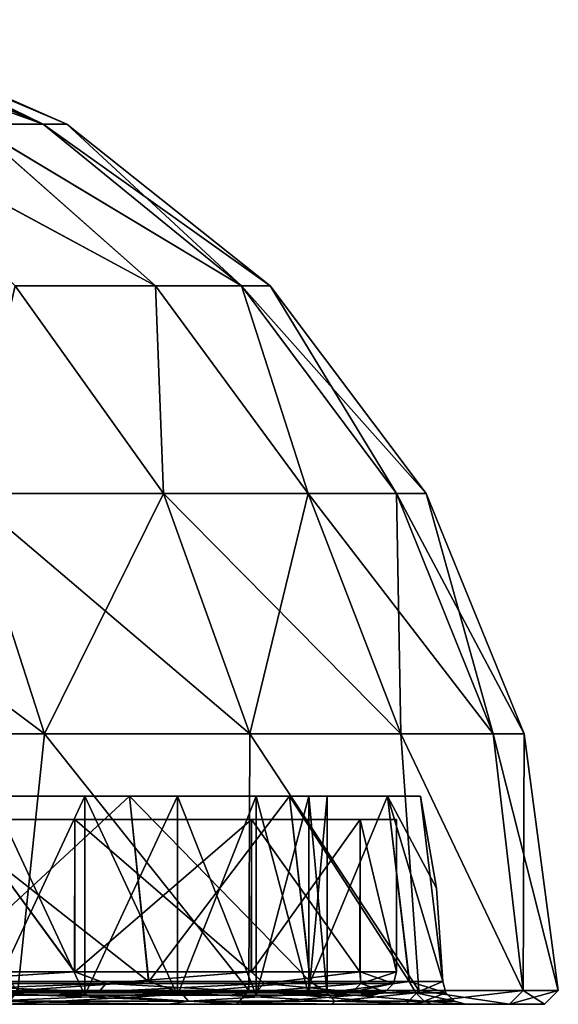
# Model space of a CAD drawing. Header units: millimetres. Extents: x -50 to 50, y -10.5 to 21.3.
# Tile 55 of 55: x 38.3 to 50, y 0 to 21.3. Entities that reach past the tile are written whole.
import ezdxf

# ---------------------------------------------------------------- set-up
doc = ezdxf.new("R2010")
doc.units = ezdxf.units.MM
doc.header["$LTSCALE"] = 65.185185
for name, color, linetype in [('1', 7, 'CONTINUOUS'), ('138', 7, 'CONTINUOUS'), ('139', 7, 'CONTINUOUS'), ('14', 7, 'CONTINUOUS'), ('140', 7, 'CONTINUOUS'), ('141', 7, 'CONTINUOUS'), ('15', 7, 'CONTINUOUS'), ('159', 7, 'CONTINUOUS'), ('16', 7, 'CONTINUOUS'), ('160', 7, 'CONTINUOUS'), ('161', 7, 'CONTINUOUS'), ('162', 7, 'CONTINUOUS'), ('17', 7, 'CONTINUOUS'), ('3', 7, 'CONTINUOUS'), ('4', 7, 'CONTINUOUS'), ('5', 7, 'CONTINUOUS'), ('6', 7, 'CONTINUOUS'), ('7', 7, 'CONTINUOUS')]:
    doc.layers.add(name, color=color, linetype=linetype)

msp = doc.modelspace()

# ---------------------------------------------------------------- linework, layer by layer
at = {"layer": '1', "linetype": 'Continuous'}
for points in [[(43.041, 0, 24.85), (38.073, 0, 31.946), (36.757, 0, 30.866), (43.041, 0, 24.85)], [(41.558, 0, 24.015), (43.041, 0, 24.85), (36.757, 0, 30.866), (41.558, 0, 24.015)], [(38.072, 0, -31.946), (43.042, 0, -24.849), (36.771, 0, -30.849), (38.072, 0, -31.946)], [(36.771, 0, -30.849), (43.042, 0, -24.849), (41.568, 0, -23.997), (36.771, 0, -30.849)], [(46.702, 0, 16.999), (43.041, 0, 24.85), (41.558, 0, 24.015), (46.702, 0, 16.999)], [(45.096, 0, 16.435), (46.702, 0, 16.999), (41.558, 0, 24.015), (45.096, 0, 16.435)], [(41.568, 0, -23.997), (46.702, 0, -16.998), (45.103, 0, -16.415), (41.568, 0, -23.997)], [(43.042, 0, -24.849), (46.702, 0, -16.998), (41.568, 0, -23.997), (43.042, 0, -24.849)], [(48.945, 0, 8.631), (46.702, 0, 16.999), (45.096, 0, 16.435), (48.945, 0, 8.631)], [(47.265, 0, 8.355), (48.945, 0, 8.631), (45.096, 0, 16.435), (47.265, 0, 8.355)], [(45.103, 0, -16.415), (48.945, 0, -8.63), (47.269, 0, -8.334), (45.103, 0, -16.415)], [(46.702, 0, -16.998), (48.945, 0, -8.63), (45.103, 0, -16.415), (46.702, 0, -16.998)], [(47.998, 0, 0.022), (48.945, 0, 8.631), (47.265, 0, 8.355), (47.998, 0, 0.022)], [(49.7, 0), (47.998, 0), (47.269, 0, -8.334), (49.7, 0)], [(48.945, 0, -8.63), (49.7, 0), (47.269, 0, -8.334), (48.945, 0, -8.63)], [(47.998, 0), (48.945, 0, 8.631), (47.998, 0, 0.011), (47.998, 0)], [(47.998, 0, 0.011), (48.945, 0, 8.631), (47.998, 0, 0.022), (47.998, 0, 0.011)], [(49.7, 0), (48.945, 0, 8.631), (47.998, 0), (49.7, 0)]]:
    msp.add_3dface(points, dxfattribs=at)
at = {"layer": '138', "linetype": 'Continuous'}
for points in [[(30.052, 4.5, 28.352), (39.11, 4.5, 24.217), (27.378, 4.5, 28.26), (30.052, 4.5, 28.352)], [(27.378, 4.5, 28.26), (39.11, 4.5, 24.217), (28.26, 4.5, 27.377), (27.378, 4.5, 28.26)], [(28.26, 4.5, 27.377), (39.11, 4.5, 24.217), (29.412, 4.5, 26.897), (28.26, 4.5, 27.377)], [(29.412, 4.5, 26.897), (39.11, 4.5, 24.217), (31.485, 4.5, 26.104), (29.412, 4.5, 26.897)], [(30.902, 4.5, 28.58), (39.11, 4.5, 24.217), (30.052, 4.5, 28.352), (30.902, 4.5, 28.58)], [(31.524, 4.5, 29.202), (39.11, 4.5, 24.217), (30.902, 4.5, 28.58), (31.524, 4.5, 29.202)], [(31.485, 4.5, 26.104), (39.11, 4.5, 24.217), (33.189, 4.5, 24.68), (31.485, 4.5, 26.104)], [(33.994, 4.5, 30.991), (39.11, 4.5, 24.217), (31.524, 4.5, 30.902), (33.994, 4.5, 30.991)], [(31.752, 4.5, 30.052), (39.11, 4.5, 24.217), (31.524, 4.5, 29.202), (31.752, 4.5, 30.052)], [(39.11, 4.5, 24.217), (31.752, 4.5, 30.052), (31.524, 4.5, 30.902), (39.11, 4.5, 24.217)], [(39.751, 4.5, 5.25), (37.741, 4.5, 4.851), (32.602, 4.5, 9.295), (39.751, 4.5, 5.25)], [(37.741, 4.5, -4.851), (45.217, 4.5, -8.453), (32.602, 4.5, -9.296), (37.741, 4.5, -4.851)], [(32.602, 4.5, -9.296), (42.893, 4.5, -16.618), (34.554, 4.5, -18.407), (32.602, 4.5, -9.296)], [(45.217, 4.5, -8.453), (42.893, 4.5, -16.618), (32.602, 4.5, -9.296), (45.217, 4.5, -8.453)], [(34.554, 4.5, 18.407), (42.893, 4.5, 16.618), (32.602, 4.5, 9.295), (34.554, 4.5, 18.407)], [(42.893, 4.5, 16.618), (45.217, 4.5, 8.453), (32.602, 4.5, 9.295), (42.893, 4.5, 16.618)], [(45.217, 4.5, 8.453), (39.751, 4.5, 5.25), (32.602, 4.5, 9.295), (45.217, 4.5, 8.453)], [(39.109, 4.5, -24.217), (33.993, 4.5, -30.991), (33.189, 4.5, -24.68), (39.109, 4.5, -24.217)], [(34.339, 4.5, -22.782), (39.109, 4.5, -24.217), (33.189, 4.5, -24.68), (34.339, 4.5, -22.782)], [(33.189, 4.5, 24.68), (39.11, 4.5, 24.217), (34.34, 4.5, 22.781), (33.189, 4.5, 24.68)], [(34.811, 4.5, -20.612), (39.109, 4.5, -24.217), (34.339, 4.5, -22.782), (34.811, 4.5, -20.612)], [(39.11, 4.5, 24.217), (42.893, 4.5, 16.618), (34.34, 4.5, 22.781), (39.11, 4.5, 24.217)], [(34.34, 4.5, 22.781), (42.893, 4.5, 16.618), (34.811, 4.5, 20.613), (34.34, 4.5, 22.781)], [(34.554, 4.5, -18.407), (39.109, 4.5, -24.217), (34.811, 4.5, -20.612), (34.554, 4.5, -18.407)], [(42.893, 4.5, -16.618), (39.109, 4.5, -24.217), (34.554, 4.5, -18.407), (42.893, 4.5, -16.618)], [(34.811, 4.5, 20.613), (42.893, 4.5, 16.618), (34.554, 4.5, 18.407), (34.811, 4.5, 20.613)], [(39.749, 4.5, -5.25), (45.217, 4.5, -8.453), (37.741, 4.5, -4.851), (39.749, 4.5, -5.25)], [(41.759, 4.5, -4.851), (45.217, 4.5, -8.453), (39.749, 4.5, -5.25), (41.759, 4.5, -4.851)], [(39.751, 4.5, 5.25), (45.217, 4.5, 8.453), (41.759, 4.5, 4.851), (39.751, 4.5, 5.25)], [(43.462, 4.5, -3.713), (45.217, 4.5, -8.453), (41.759, 4.5, -4.851), (43.462, 4.5, -3.713)], [(41.759, 4.5, 4.851), (45.217, 4.5, 8.453), (43.462, 4.5, 3.713), (41.759, 4.5, 4.851)], [(44.6, 4.5, -2.009), (45.217, 4.5, -8.453), (43.462, 4.5, -3.713), (44.6, 4.5, -2.009)], [(45.217, 4.5, 8.453), (46, 4.5), (43.462, 4.5, 3.713), (45.217, 4.5, 8.453)], [(43.462, 4.5, 3.713), (46, 4.5), (44.6, 4.5, 2.01), (43.462, 4.5, 3.713)], [(45, 4.5), (45.217, 4.5, -8.453), (44.6, 4.5, -2.009), (45, 4.5)], [(44.6, 4.5, 2.01), (46, 4.5), (45, 4.5), (44.6, 4.5, 2.01)], [(46, 4.5), (45.217, 4.5, -8.453), (45, 4.5), (46, 4.5)]]:
    msp.add_3dface(points, dxfattribs=at)
at = {"layer": '139', "linetype": 'Continuous'}
for points in [[(39.749, 0.2, 5.25), (37.741, 0.2, 4.851), (39.751, 4.5, 5.25), (39.749, 0.2, 5.25)], [(37.741, 0.2, 4.851), (37.741, 4.5, 4.851), (39.751, 4.5, 5.25), (37.741, 0.2, 4.851)], [(41.759, 0.2, 4.851), (39.749, 0.2, 5.25), (41.759, 4.5, 4.851), (41.759, 0.2, 4.851)], [(39.749, 0.2, 5.25), (39.751, 4.5, 5.25), (41.759, 4.5, 4.851), (39.749, 0.2, 5.25)], [(41.759, 0.2, 4.851), (41.759, 4.5, 4.851), (43.462, 4.5, 3.713), (41.759, 0.2, 4.851)], [(43.462, 0.2, 3.713), (41.759, 0.2, 4.851), (43.462, 4.5, 3.713), (43.462, 0.2, 3.713)], [(43.462, 0.2, 3.713), (43.462, 4.5, 3.713), (44.6, 4.5, 2.01), (43.462, 0.2, 3.713)], [(44.6, 0.2, 2.009), (43.462, 0.2, 3.713), (44.6, 4.5, 2.01), (44.6, 0.2, 2.009)], [(45, 0.2), (44.6, 0.2, 2.009), (45, 4.5), (45, 0.2)], [(44.6, 0.2, 2.009), (44.6, 4.5, 2.01), (45, 4.5), (44.6, 0.2, 2.009)]]:
    msp.add_3dface(points, dxfattribs=at)
at = {"layer": '14', "linetype": 'Continuous'}
for points in [[(41.137, 0.492, -23.744), (36.388, 0.492, -30.528), (37.537, 0.246, -29.216), (41.137, 0.492, -23.744)], [(41.834, 0.246, -22.639), (41.137, 0.492, -23.744), (37.537, 0.246, -29.216), (41.834, 0.246, -22.639)], [(44.635, 0.492, -16.241), (41.137, 0.492, -23.744), (41.834, 0.246, -22.639), (44.635, 0.492, -16.241)], [(44.99, 0.246, -15.445), (44.635, 0.492, -16.241), (41.834, 0.246, -22.639), (44.99, 0.246, -15.445)], [(46.777, 0.492, -8.245), (44.635, 0.492, -16.241), (44.99, 0.246, -15.445), (46.777, 0.492, -8.245)], [(46.918, 0.246, -7.829), (46.777, 0.492, -8.245), (44.99, 0.246, -15.445), (46.918, 0.246, -7.829)], [(47.567, 0.246), (46.777, 0.492, -8.245), (46.918, 0.246, -7.829), (47.567, 0.246)], [(47.498, 0.492), (46.777, 0.492, -8.245), (47.567, 0.246), (47.498, 0.492)], [(37.681, 0.066, -29.329), (41.995, 0.066, -22.726), (37.537, 0.246, -29.216), (37.681, 0.066, -29.329)], [(41.995, 0.066, -22.726), (41.834, 0.246, -22.639), (37.537, 0.246, -29.216), (41.995, 0.066, -22.726)], [(41.995, 0.066, -22.726), (45.163, 0.066, -15.504), (41.834, 0.246, -22.639), (41.995, 0.066, -22.726)], [(45.163, 0.066, -15.504), (44.99, 0.246, -15.445), (41.834, 0.246, -22.639), (45.163, 0.066, -15.504)], [(45.163, 0.066, -15.504), (47.099, 0.066, -7.859), (44.99, 0.246, -15.445), (45.163, 0.066, -15.504)], [(47.099, 0.066, -7.859), (46.918, 0.246, -7.829), (44.99, 0.246, -15.445), (47.099, 0.066, -7.859)], [(47.099, 0.066, -7.859), (47.75, 0.066), (46.918, 0.246, -7.829), (47.099, 0.066, -7.859)], [(47.75, 0.066), (47.567, 0.246), (46.918, 0.246, -7.829), (47.75, 0.066)], [(36.771, 0, -30.849), (41.568, 0, -23.997), (37.681, 0.066, -29.329), (36.771, 0, -30.849)], [(37.681, 0.066, -29.329), (41.568, 0, -23.997), (41.995, 0.066, -22.726), (37.681, 0.066, -29.329)], [(41.568, 0, -23.997), (45.103, 0, -16.415), (41.995, 0.066, -22.726), (41.568, 0, -23.997)], [(41.995, 0.066, -22.726), (45.103, 0, -16.415), (45.163, 0.066, -15.504), (41.995, 0.066, -22.726)], [(45.103, 0, -16.415), (47.269, 0, -8.334), (45.163, 0.066, -15.504), (45.103, 0, -16.415)], [(45.163, 0.066, -15.504), (47.269, 0, -8.334), (47.099, 0.066, -7.859), (45.163, 0.066, -15.504)], [(47.269, 0, -8.334), (47.998, 0), (47.099, 0.066, -7.859), (47.269, 0, -8.334)], [(47.099, 0.066, -7.859), (47.998, 0), (47.75, 0.066), (47.099, 0.066, -7.859)]]:
    msp.add_3dface(points, dxfattribs=at)
at = {"layer": '140', "linetype": 'Continuous'}
for points in [[(37.741, 0.2, -4.851), (39.751, 0.2, -5.25), (37.741, 4.5, -4.851), (37.741, 0.2, -4.851)], [(39.751, 0.2, -5.25), (39.749, 4.5, -5.25), (37.741, 4.5, -4.851), (39.751, 0.2, -5.25)], [(39.751, 0.2, -5.25), (41.759, 0.2, -4.851), (39.749, 4.5, -5.25), (39.751, 0.2, -5.25)], [(41.759, 0.2, -4.851), (41.759, 4.5, -4.851), (39.749, 4.5, -5.25), (41.759, 0.2, -4.851)], [(41.759, 0.2, -4.851), (43.462, 0.2, -3.713), (41.759, 4.5, -4.851), (41.759, 0.2, -4.851)], [(43.462, 0.2, -3.713), (43.462, 4.5, -3.713), (41.759, 4.5, -4.851), (43.462, 0.2, -3.713)], [(43.462, 0.2, -3.713), (44.6, 0.2, -2.01), (43.462, 4.5, -3.713), (43.462, 0.2, -3.713)], [(44.6, 0.2, -2.01), (44.6, 4.5, -2.009), (43.462, 4.5, -3.713), (44.6, 0.2, -2.01)], [(45, 0.2), (45, 4.5), (44.6, 4.5, -2.009), (45, 0.2)], [(44.6, 0.2, -2.01), (45, 0.2), (44.6, 4.5, -2.009), (44.6, 0.2, -2.01)]]:
    msp.add_3dface(points, dxfattribs=at)
at = {"layer": '141', "linetype": 'Continuous'}
for points in [[(-42.889, 0.2, 16.63), (-45.214, 0.2, 8.467), (42.894, 0.2, 16.617), (-42.889, 0.2, 16.63)], [(-45.214, 0.2, 8.467), (-1.563, 0.2, 8.863), (42.894, 0.2, 16.617), (-45.214, 0.2, 8.467)], [(45.214, 0.2, -8.467), (1.563, 0.2, -8.863), (-42.894, 0.2, -16.617), (45.214, 0.2, -8.467)], [(-39.111, 0.2, -24.215), (42.889, 0.2, -16.63), (-42.894, 0.2, -16.617), (-39.111, 0.2, -24.215)], [(42.889, 0.2, -16.63), (45.214, 0.2, -8.467), (-42.894, 0.2, -16.617), (42.889, 0.2, -16.63)], [(39.111, 0.2, 24.215), (-42.889, 0.2, 16.63), (42.894, 0.2, 16.617), (39.111, 0.2, 24.215)], [(-39.103, 0.2, 24.227), (-42.889, 0.2, 16.63), (39.111, 0.2, 24.215), (-39.103, 0.2, 24.227)], [(39.103, 0.2, -24.227), (42.889, 0.2, -16.63), (-39.111, 0.2, -24.215), (39.103, 0.2, -24.227)], [(39.103, 0.2, -24.227), (-39.111, 0.2, -24.215), (-30.052, 0.2, -27.082), (39.103, 0.2, -24.227)], [(-39.103, 0.2, 24.227), (39.111, 0.2, 24.215), (30.052, 0.2, 27.082), (-39.103, 0.2, 24.227)], [(30.052, 0.2, -27.082), (39.103, 0.2, -24.227), (-30.052, 0.2, -27.082), (30.052, 0.2, -27.082)], [(-1.563, 0.2, 8.863), (1.563, 0.2, 8.863), (42.894, 0.2, 16.617), (-1.563, 0.2, 8.863)], [(4.499, 0.2, -7.795), (1.563, 0.2, -8.863), (45.214, 0.2, -8.467), (4.499, 0.2, -7.795)], [(1.563, 0.2, 8.863), (4.5, 0.2, 7.794), (45.217, 0.2, 8.452), (1.563, 0.2, 8.863)], [(42.894, 0.2, 16.617), (1.563, 0.2, 8.863), (45.217, 0.2, 8.452), (42.894, 0.2, 16.617)], [(6.894, 0.2, -5.786), (4.499, 0.2, -7.795), (39.751, 0.2, -5.25), (6.894, 0.2, -5.786)], [(4.499, 0.2, -7.795), (45.214, 0.2, -8.467), (39.751, 0.2, -5.25), (4.499, 0.2, -7.795)], [(4.5, 0.2, 7.794), (6.894, 0.2, 5.786), (45.217, 0.2, 8.452), (4.5, 0.2, 7.794)], [(37.741, 0.2, -4.851), (6.894, 0.2, -5.786), (39.751, 0.2, -5.25), (37.741, 0.2, -4.851)], [(45.217, 0.2, 8.452), (6.894, 0.2, 5.786), (39.749, 0.2, 5.25), (45.217, 0.2, 8.452)], [(6.894, 0.2, 5.786), (8.457, 0.2, 3.079), (39.749, 0.2, 5.25), (6.894, 0.2, 5.786)], [(39.749, 0.2, 5.25), (8.457, 0.2, 3.079), (37.741, 0.2, 4.851), (39.749, 0.2, 5.25)], [(30.052, 0.2, 27.082), (39.111, 0.2, 24.215), (31.189, 0.2, 27.308), (30.052, 0.2, 27.082)], [(31.188, 0.2, -27.308), (39.103, 0.2, -24.227), (30.052, 0.2, -27.082), (31.188, 0.2, -27.308)], [(32.151, 0.2, -27.951), (39.103, 0.2, -24.227), (31.188, 0.2, -27.308), (32.151, 0.2, -27.951)], [(31.189, 0.2, 27.308), (39.111, 0.2, 24.215), (32.153, 0.2, 27.953), (31.189, 0.2, 27.308)], [(32.796, 0.2, -28.915), (39.103, 0.2, -24.227), (32.151, 0.2, -27.951), (32.796, 0.2, -28.915)], [(32.153, 0.2, 27.953), (39.111, 0.2, 24.215), (32.796, 0.2, 28.916), (32.153, 0.2, 27.953)], [(39.111, 0.2, 24.215), (33.996, 0.2, 30.989), (32.796, 0.2, 28.916), (39.111, 0.2, 24.215)], [(33.022, 0.2, -30.052), (39.103, 0.2, -24.227), (32.796, 0.2, -28.915), (33.022, 0.2, -30.052)], [(33.986, 0.2, -30.999), (39.103, 0.2, -24.227), (33.022, 0.2, -30.052), (33.986, 0.2, -30.999)], [(41.759, 0.2, 4.851), (45.217, 0.2, 8.452), (39.749, 0.2, 5.25), (41.759, 0.2, 4.851)], [(39.751, 0.2, -5.25), (45.214, 0.2, -8.467), (41.759, 0.2, -4.851), (39.751, 0.2, -5.25)], [(43.462, 0.2, 3.713), (45.217, 0.2, 8.452), (41.759, 0.2, 4.851), (43.462, 0.2, 3.713)], [(41.759, 0.2, -4.851), (45.214, 0.2, -8.467), (43.462, 0.2, -3.713), (41.759, 0.2, -4.851)], [(44.6, 0.2, 2.009), (45.217, 0.2, 8.452), (43.462, 0.2, 3.713), (44.6, 0.2, 2.009)], [(45.214, 0.2, -8.467), (46, 0.2, -0.015), (43.462, 0.2, -3.713), (45.214, 0.2, -8.467)], [(43.462, 0.2, -3.713), (46, 0.2, -0.015), (44.6, 0.2, -2.01), (43.462, 0.2, -3.713)], [(45, 0.2), (45.217, 0.2, 8.452), (44.6, 0.2, 2.009), (45, 0.2)], [(46, 0.2, -0.015), (46, 0.2), (44.6, 0.2, -2.01), (46, 0.2, -0.015)], [(46, 0.2), (45, 0.2), (44.6, 0.2, -2.01), (46, 0.2)], [(46, 0.2), (45.217, 0.2, 8.452), (45, 0.2), (46, 0.2)]]:
    msp.add_3dface(points, dxfattribs=at)
at = {"layer": '15', "linetype": 'Continuous'}
for points in [[(36.375, 0.492, 30.544), (41.126, 0.492, 23.763), (37.537, 0.246, 29.216), (36.375, 0.492, 30.544)], [(37.537, 0.246, 29.216), (41.126, 0.492, 23.763), (41.834, 0.246, 22.639), (37.537, 0.246, 29.216)], [(41.126, 0.492, 23.763), (44.627, 0.492, 16.263), (41.834, 0.246, 22.639), (41.126, 0.492, 23.763)], [(41.834, 0.246, 22.639), (44.627, 0.492, 16.263), (44.99, 0.246, 15.445), (41.834, 0.246, 22.639)], [(44.627, 0.492, 16.263), (46.773, 0.492, 8.268), (44.99, 0.246, 15.445), (44.627, 0.492, 16.263)], [(44.99, 0.246, 15.445), (46.773, 0.492, 8.268), (46.918, 0.246, 7.829), (44.99, 0.246, 15.445)], [(46.773, 0.492, 8.268), (47.498, 0.492, 0.022), (46.918, 0.246, 7.829), (46.773, 0.492, 8.268)], [(47.498, 0.492, 0.022), (47.498, 0.492, 0.011), (46.918, 0.246, 7.829), (47.498, 0.492, 0.022)], [(47.498, 0.492, 0.011), (47.498, 0.492), (46.918, 0.246, 7.829), (47.498, 0.492, 0.011)], [(47.498, 0.492), (47.567, 0.246), (46.918, 0.246, 7.829), (47.498, 0.492)], [(37.681, 0.066, 29.329), (37.537, 0.246, 29.216), (41.834, 0.246, 22.639), (37.681, 0.066, 29.329)], [(41.995, 0.066, 22.726), (37.681, 0.066, 29.329), (41.834, 0.246, 22.639), (41.995, 0.066, 22.726)], [(41.995, 0.066, 22.726), (41.834, 0.246, 22.639), (44.99, 0.246, 15.445), (41.995, 0.066, 22.726)], [(45.163, 0.066, 15.504), (41.995, 0.066, 22.726), (44.99, 0.246, 15.445), (45.163, 0.066, 15.504)], [(45.163, 0.066, 15.504), (44.99, 0.246, 15.445), (46.918, 0.246, 7.829), (45.163, 0.066, 15.504)], [(47.099, 0.066, 7.859), (45.163, 0.066, 15.504), (46.918, 0.246, 7.829), (47.099, 0.066, 7.859)], [(47.567, 0.246), (47.099, 0.066, 7.859), (46.918, 0.246, 7.829), (47.567, 0.246)], [(47.567, 0.246), (47.75, 0.066), (47.099, 0.066, 7.859), (47.567, 0.246)], [(41.558, 0, 24.015), (36.757, 0, 30.866), (37.681, 0.066, 29.329), (41.558, 0, 24.015)], [(41.995, 0.066, 22.726), (41.558, 0, 24.015), (37.681, 0.066, 29.329), (41.995, 0.066, 22.726)], [(45.096, 0, 16.435), (41.558, 0, 24.015), (41.995, 0.066, 22.726), (45.096, 0, 16.435)], [(45.163, 0.066, 15.504), (45.096, 0, 16.435), (41.995, 0.066, 22.726), (45.163, 0.066, 15.504)], [(47.265, 0, 8.355), (45.096, 0, 16.435), (45.163, 0.066, 15.504), (47.265, 0, 8.355)], [(47.099, 0.066, 7.859), (47.265, 0, 8.355), (45.163, 0.066, 15.504), (47.099, 0.066, 7.859)], [(47.998, 0, 0.022), (47.265, 0, 8.355), (47.099, 0.066, 7.859), (47.998, 0, 0.022)], [(47.75, 0.066), (47.998, 0, 0.022), (47.099, 0.066, 7.859), (47.75, 0.066)], [(47.998, 0), (47.998, 0, 0.011), (47.75, 0.066), (47.998, 0)], [(47.998, 0, 0.011), (47.998, 0, 0.022), (47.75, 0.066), (47.998, 0, 0.011)]]:
    msp.add_3dface(points, dxfattribs=at)
at = {"layer": '159', "linetype": 'Continuous'}
for points in [[(39.537, 0.7, 24.476), (34.366, 0.7, 31.324), (35.57, 0.45, 29.847), (39.537, 0.7, 24.476)], [(40.212, 0.45, 23.217), (39.537, 0.7, 24.476), (35.57, 0.45, 29.847), (40.212, 0.45, 23.217)], [(43.361, 0.7, 16.794), (39.537, 0.7, 24.476), (40.212, 0.45, 23.217), (43.361, 0.7, 16.794)], [(43.633, 0.45, 15.881), (43.361, 0.7, 16.794), (40.212, 0.45, 23.217), (43.633, 0.45, 15.881)], [(45.709, 0.7, 8.542), (43.361, 0.7, 16.794), (43.633, 0.45, 15.881), (45.709, 0.7, 8.542)], [(45.728, 0.45, 8.063), (45.709, 0.7, 8.542), (43.633, 0.45, 15.881), (45.728, 0.45, 8.063)], [(46.5, 0.7), (45.709, 0.7, 8.542), (46.433, 0.45), (46.5, 0.7)], [(46.433, 0.45), (45.709, 0.7, 8.542), (45.728, 0.45, 8.063), (46.433, 0.45)], [(35.429, 0.267, 29.729), (40.053, 0.267, 23.125), (35.57, 0.45, 29.847), (35.429, 0.267, 29.729)], [(40.053, 0.267, 23.125), (40.212, 0.45, 23.217), (35.57, 0.45, 29.847), (40.053, 0.267, 23.125)], [(40.053, 0.267, 23.125), (43.461, 0.267, 15.818), (40.212, 0.45, 23.217), (40.053, 0.267, 23.125)], [(43.461, 0.267, 15.818), (43.633, 0.45, 15.881), (40.212, 0.45, 23.217), (43.461, 0.267, 15.818)], [(43.461, 0.267, 15.818), (45.547, 0.267, 8.031), (43.633, 0.45, 15.881), (43.461, 0.267, 15.818)], [(45.547, 0.267, 8.031), (45.728, 0.45, 8.063), (43.633, 0.45, 15.881), (45.547, 0.267, 8.031)], [(45.547, 0.267, 8.031), (46.25, 0.267), (45.728, 0.45, 8.063), (45.547, 0.267, 8.031)], [(46.25, 0.267), (46.433, 0.45), (45.728, 0.45, 8.063), (46.25, 0.267)], [(33.996, 0.2, 30.989), (39.111, 0.2, 24.215), (35.429, 0.267, 29.729), (33.996, 0.2, 30.989)], [(35.429, 0.267, 29.729), (39.111, 0.2, 24.215), (40.053, 0.267, 23.125), (35.429, 0.267, 29.729)], [(39.111, 0.2, 24.215), (42.894, 0.2, 16.617), (40.053, 0.267, 23.125), (39.111, 0.2, 24.215)], [(40.053, 0.267, 23.125), (42.894, 0.2, 16.617), (43.461, 0.267, 15.818), (40.053, 0.267, 23.125)], [(42.894, 0.2, 16.617), (45.217, 0.2, 8.452), (43.461, 0.267, 15.818), (42.894, 0.2, 16.617)], [(43.461, 0.267, 15.818), (45.217, 0.2, 8.452), (45.547, 0.267, 8.031), (43.461, 0.267, 15.818)], [(45.217, 0.2, 8.452), (46, 0.2), (45.547, 0.267, 8.031), (45.217, 0.2, 8.452)], [(45.547, 0.267, 8.031), (46, 0.2), (46.25, 0.267), (45.547, 0.267, 8.031)]]:
    msp.add_3dface(points, dxfattribs=at)
at = {"layer": '16', "linetype": 'Continuous'}
for points in [[(38.073, 0, 31.946), (43.041, 0, 24.85), (38.302, 0.301, 32.139), (38.073, 0, 31.946)], [(38.302, 0.301, 32.139), (43.041, 0, 24.85), (43.301, 0.301, 25), (38.302, 0.301, 32.139)], [(43.041, 0, 24.85), (46.702, 0, 16.999), (43.301, 0.301, 25), (43.041, 0, 24.85)], [(43.301, 0.301, 25), (46.702, 0, 16.999), (46.984, 0.301, 17.101), (43.301, 0.301, 25)], [(46.702, 0, 16.999), (48.945, 0, 8.631), (46.984, 0.301, 17.101), (46.702, 0, 16.999)], [(46.984, 0.301, 17.101), (48.945, 0, 8.631), (49.24, 0.301, 8.682), (46.984, 0.301, 17.101)], [(48.945, 0, 8.631), (49.7, 0), (49.24, 0.301, 8.682), (48.945, 0, 8.631)], [(49.7, 0), (50, 0.301), (49.24, 0.301, 8.682), (49.7, 0)]]:
    msp.add_3dface(points, dxfattribs=at)
at = {"layer": '160', "linetype": 'Continuous'}
for points in [[(37.102, 0.7, -28.031), (39.53, 0.7, -24.488), (35.57, 0.45, -29.847), (37.102, 0.7, -28.031)], [(35.57, 0.45, -29.847), (39.53, 0.7, -24.488), (40.212, 0.45, -23.217), (35.57, 0.45, -29.847)], [(39.53, 0.7, -24.488), (43.355, 0.7, -16.809), (40.212, 0.45, -23.217), (39.53, 0.7, -24.488)], [(40.212, 0.45, -23.217), (43.355, 0.7, -16.809), (43.633, 0.45, -15.881), (40.212, 0.45, -23.217)], [(43.355, 0.7, -16.809), (45.706, 0.7, -8.558), (43.633, 0.45, -15.881), (43.355, 0.7, -16.809)], [(43.633, 0.45, -15.881), (45.706, 0.7, -8.558), (45.728, 0.45, -8.063), (43.633, 0.45, -15.881)], [(45.706, 0.7, -8.558), (46.5, 0.7, -0.015), (45.728, 0.45, -8.063), (45.706, 0.7, -8.558)], [(46.5, 0.7), (46.433, 0.45), (45.728, 0.45, -8.063), (46.5, 0.7)], [(46.5, 0.7, -0.015), (46.5, 0.7), (45.728, 0.45, -8.063), (46.5, 0.7, -0.015)], [(40.053, 0.267, -23.125), (35.429, 0.267, -29.729), (40.212, 0.45, -23.217), (40.053, 0.267, -23.125)], [(35.429, 0.267, -29.729), (35.57, 0.45, -29.847), (40.212, 0.45, -23.217), (35.429, 0.267, -29.729)], [(43.461, 0.267, -15.818), (40.053, 0.267, -23.125), (43.633, 0.45, -15.881), (43.461, 0.267, -15.818)], [(40.053, 0.267, -23.125), (40.212, 0.45, -23.217), (43.633, 0.45, -15.881), (40.053, 0.267, -23.125)], [(45.547, 0.267, -8.031), (43.461, 0.267, -15.818), (45.728, 0.45, -8.063), (45.547, 0.267, -8.031)], [(43.461, 0.267, -15.818), (43.633, 0.45, -15.881), (45.728, 0.45, -8.063), (43.461, 0.267, -15.818)], [(46.433, 0.45), (45.547, 0.267, -8.031), (45.728, 0.45, -8.063), (46.433, 0.45)], [(46.433, 0.45), (46.25, 0.267), (45.547, 0.267, -8.031), (46.433, 0.45)], [(39.103, 0.2, -24.227), (33.986, 0.2, -30.999), (35.429, 0.267, -29.729), (39.103, 0.2, -24.227)], [(40.053, 0.267, -23.125), (39.103, 0.2, -24.227), (35.429, 0.267, -29.729), (40.053, 0.267, -23.125)], [(42.889, 0.2, -16.63), (39.103, 0.2, -24.227), (40.053, 0.267, -23.125), (42.889, 0.2, -16.63)], [(43.461, 0.267, -15.818), (42.889, 0.2, -16.63), (40.053, 0.267, -23.125), (43.461, 0.267, -15.818)], [(45.214, 0.2, -8.467), (42.889, 0.2, -16.63), (43.461, 0.267, -15.818), (45.214, 0.2, -8.467)], [(45.547, 0.267, -8.031), (45.214, 0.2, -8.467), (43.461, 0.267, -15.818), (45.547, 0.267, -8.031)], [(46, 0.2, -0.015), (45.214, 0.2, -8.467), (45.547, 0.267, -8.031), (46, 0.2, -0.015)], [(46.25, 0.267), (46, 0.2, -0.015), (45.547, 0.267, -8.031), (46.25, 0.267)], [(46, 0.2), (46, 0.2, -0.015), (46.25, 0.267), (46, 0.2)]]:
    msp.add_3dface(points, dxfattribs=at)
at = {"layer": '161', "linetype": 'Continuous'}
for points in [[(39.53, 0.7, -24.488), (37.102, 0.7, -28.031), (37.109, 4, -28.021), (39.53, 0.7, -24.488)], [(39.536, 4, -24.477), (39.53, 0.7, -24.488), (37.109, 4, -28.021), (39.536, 4, -24.477)], [(43.355, 0.7, -16.809), (39.53, 0.7, -24.488), (39.536, 4, -24.477), (43.355, 0.7, -16.809)], [(43.36, 4, -16.797), (43.355, 0.7, -16.809), (39.536, 4, -24.477), (43.36, 4, -16.797)], [(45.706, 0.7, -8.558), (43.355, 0.7, -16.809), (43.36, 4, -16.797), (45.706, 0.7, -8.558)], [(45.708, 4, -8.544), (45.706, 0.7, -8.558), (43.36, 4, -16.797), (45.708, 4, -8.544)], [(46.5, 0.7, -0.015), (45.706, 0.7, -8.558), (45.708, 4, -8.544), (46.5, 0.7, -0.015)], [(46.5, 4), (46.5, 0.7, -0.015), (45.708, 4, -8.544), (46.5, 4)], [(46.5, 0.7), (46.5, 0.7, -0.015), (46.5, 4), (46.5, 0.7)]]:
    msp.add_3dface(points, dxfattribs=at)
at = {"layer": '162', "linetype": 'Continuous'}
for points in [[(34.366, 0.7, 31.324), (39.537, 0.7, 24.476), (37.107, 4, 28.023), (34.366, 0.7, 31.324)], [(37.107, 4, 28.023), (39.537, 0.7, 24.476), (39.536, 4, 24.478), (37.107, 4, 28.023)], [(39.536, 4, 24.478), (39.537, 0.7, 24.476), (43.361, 4, 16.796), (39.536, 4, 24.478)], [(39.537, 0.7, 24.476), (43.361, 0.7, 16.794), (43.361, 4, 16.796), (39.537, 0.7, 24.476)], [(43.361, 4, 16.796), (43.361, 0.7, 16.794), (45.709, 4, 8.543), (43.361, 4, 16.796)], [(43.361, 0.7, 16.794), (45.709, 0.7, 8.542), (45.709, 4, 8.543), (43.361, 0.7, 16.794)], [(45.709, 0.7, 8.542), (46.5, 0.7), (45.709, 4, 8.543), (45.709, 0.7, 8.542)], [(46.5, 0.7), (46.5, 4), (45.709, 4, 8.543), (46.5, 0.7)]]:
    msp.add_3dface(points, dxfattribs=at)
at = {"layer": '17', "linetype": 'Continuous'}
for points in [[(43.042, 0, -24.849), (38.072, 0, -31.946), (43.301, 0.301, -25), (43.042, 0, -24.849)], [(43.301, 0.301, -25), (38.072, 0, -31.946), (38.302, 0.301, -32.139), (43.301, 0.301, -25)], [(46.984, 0.301, -17.101), (43.042, 0, -24.849), (43.301, 0.301, -25), (46.984, 0.301, -17.101)], [(46.702, 0, -16.998), (43.042, 0, -24.849), (46.984, 0.301, -17.101), (46.702, 0, -16.998)], [(49.24, 0.301, -8.682), (46.702, 0, -16.998), (46.984, 0.301, -17.101), (49.24, 0.301, -8.682)], [(48.945, 0, -8.63), (46.702, 0, -16.998), (49.24, 0.301, -8.682), (48.945, 0, -8.63)], [(50, 0.301), (48.945, 0, -8.63), (49.24, 0.301, -8.682), (50, 0.301)], [(49.7, 0), (48.945, 0, -8.63), (50, 0.301), (49.7, 0)]]:
    msp.add_3dface(points, dxfattribs=at)
at = {"layer": '3', "linetype": 'Continuous'}
for points in [[(38.848, 19.037, -6.355), (37.313, 19.037, -12.544), (33.48, 21.3, -7.117), (38.848, 19.037, -6.355)], [(34.041, 21.3, -3.579), (38.848, 19.037, -6.355), (33.48, 21.3, -7.117), (34.041, 21.3, -3.579)], [(34.228, 21.3), (38.848, 19.037, -6.355), (34.041, 21.3, -3.579), (34.228, 21.3)], [(34.228, 21.3), (39.365, 19.037), (38.848, 19.037, -6.355), (34.228, 21.3)], [(41.282, 15.544, -14.533), (38.244, 15.544, -21.279), (34.798, 19.037, -18.403), (41.282, 15.544, -14.533)], [(37.313, 19.037, -12.544), (41.282, 15.544, -14.533), (34.798, 19.037, -18.403), (37.313, 19.037, -12.544)], [(43.14, 15.544, -7.372), (41.282, 15.544, -14.533), (37.313, 19.037, -12.544), (43.14, 15.544, -7.372)], [(38.848, 19.037, -6.355), (43.14, 15.544, -7.372), (37.313, 19.037, -12.544), (38.848, 19.037, -6.355)], [(39.365, 19.037), (43.14, 15.544, -7.372), (38.848, 19.037, -6.355), (39.365, 19.037)], [(39.365, 19.037), (43.766, 15.544), (43.14, 15.544, -7.372), (39.365, 19.037)], [(41.457, 11.05, -22.435), (37.199, 11.05, -28.953), (38.244, 15.544, -21.279), (41.457, 11.05, -22.435)], [(41.282, 15.544, -14.533), (41.457, 11.05, -22.435), (38.244, 15.544, -21.279), (41.282, 15.544, -14.533)], [(43.14, 15.544, -7.372), (44.584, 11.05, -15.306), (41.282, 15.544, -14.533), (43.14, 15.544, -7.372)], [(44.584, 11.05, -15.306), (41.457, 11.05, -22.435), (41.282, 15.544, -14.533), (44.584, 11.05, -15.306)], [(46.495, 11.05, -7.759), (44.584, 11.05, -15.306), (43.14, 15.544, -7.372), (46.495, 11.05, -7.759)], [(43.766, 15.544), (46.495, 11.05, -7.759), (43.14, 15.544, -7.372), (43.766, 15.544)], [(43.766, 15.544), (47.138, 11.05), (46.495, 11.05, -7.759), (43.766, 15.544)], [(38.875, 5.849, -30.258), (33.365, 5.849, -36.244), (37.199, 11.05, -28.953), (38.875, 5.849, -30.258)], [(41.457, 11.05, -22.435), (38.875, 5.849, -30.258), (37.199, 11.05, -28.953), (41.457, 11.05, -22.435)], [(43.325, 5.849, -23.446), (38.875, 5.849, -30.258), (41.457, 11.05, -22.435), (43.325, 5.849, -23.446)], [(44.584, 11.05, -15.306), (43.325, 5.849, -23.446), (41.457, 11.05, -22.435), (44.584, 11.05, -15.306)], [(46.593, 5.849, -15.995), (43.325, 5.849, -23.446), (44.584, 11.05, -15.306), (46.593, 5.849, -15.995)], [(46.495, 11.05, -7.759), (46.593, 5.849, -15.995), (44.584, 11.05, -15.306), (46.495, 11.05, -7.759)], [(48.591, 5.849, -8.108), (46.593, 5.849, -15.995), (46.495, 11.05, -7.759), (48.591, 5.849, -8.108)], [(47.138, 11.05), (48.591, 5.849, -8.108), (46.495, 11.05, -7.759), (47.138, 11.05)], [(47.138, 11.05), (49.262, 5.849), (48.591, 5.849, -8.108), (47.138, 11.05)], [(38.875, 5.849, -30.258), (38.302, 0.301, -32.139), (33.365, 5.849, -36.244), (38.875, 5.849, -30.258)], [(43.301, 0.301, -25), (38.302, 0.301, -32.139), (38.875, 5.849, -30.258), (43.301, 0.301, -25)], [(43.325, 5.849, -23.446), (43.301, 0.301, -25), (38.875, 5.849, -30.258), (43.325, 5.849, -23.446)], [(46.984, 0.301, -17.101), (43.301, 0.301, -25), (43.325, 5.849, -23.446), (46.984, 0.301, -17.101)], [(46.593, 5.849, -15.995), (46.984, 0.301, -17.101), (43.325, 5.849, -23.446), (46.593, 5.849, -15.995)], [(48.591, 5.849, -8.108), (49.24, 0.301, -8.682), (46.593, 5.849, -15.995), (48.591, 5.849, -8.108)], [(49.24, 0.301, -8.682), (46.984, 0.301, -17.101), (46.593, 5.849, -15.995), (49.24, 0.301, -8.682)], [(49.262, 5.849), (49.24, 0.301, -8.682), (48.591, 5.849, -8.108), (49.262, 5.849)], [(50, 0.301), (49.24, 0.301, -8.682), (49.262, 5.849), (50, 0.301)]]:
    msp.add_3dface(points, dxfattribs=at)
at = {"layer": '4', "linetype": 'Continuous'}
for points in [[(33.48, 21.3, 7.117), (32.553, 21.3, 10.578), (38.85, 19.037, 6.349), (33.48, 21.3, 7.117)], [(38.85, 19.037, 6.349), (32.553, 21.3, 10.578), (37.317, 19.037, 12.531), (38.85, 19.037, 6.349)], [(34.041, 21.3, 3.578), (33.48, 21.3, 7.117), (38.85, 19.037, 6.349), (34.041, 21.3, 3.578)], [(34.228, 21.3), (34.041, 21.3, 3.578), (39.365, 19.037), (34.228, 21.3)], [(39.365, 19.037), (34.041, 21.3, 3.578), (38.85, 19.037, 6.349), (39.365, 19.037)], [(41.28, 15.544, 14.538), (37.317, 19.037, 12.531), (34.808, 19.037, 18.385), (41.28, 15.544, 14.538)], [(38.24, 15.544, 21.286), (41.28, 15.544, 14.538), (34.808, 19.037, 18.385), (38.24, 15.544, 21.286)], [(43.14, 15.544, 7.375), (38.85, 19.037, 6.349), (37.317, 19.037, 12.531), (43.14, 15.544, 7.375)], [(41.28, 15.544, 14.538), (43.14, 15.544, 7.375), (37.317, 19.037, 12.531), (41.28, 15.544, 14.538)], [(43.766, 15.544), (39.365, 19.037), (38.85, 19.037, 6.349), (43.766, 15.544)], [(43.14, 15.544, 7.375), (43.766, 15.544), (38.85, 19.037, 6.349), (43.14, 15.544, 7.375)], [(37.199, 11.05, 28.953), (41.457, 11.05, 22.435), (38.24, 15.544, 21.286), (37.199, 11.05, 28.953)], [(38.24, 15.544, 21.286), (41.457, 11.05, 22.435), (41.28, 15.544, 14.538), (38.24, 15.544, 21.286)], [(41.457, 11.05, 22.435), (44.584, 11.05, 15.306), (41.28, 15.544, 14.538), (41.457, 11.05, 22.435)], [(41.28, 15.544, 14.538), (44.584, 11.05, 15.306), (43.14, 15.544, 7.375), (41.28, 15.544, 14.538)], [(44.584, 11.05, 15.306), (46.495, 11.05, 7.759), (43.14, 15.544, 7.375), (44.584, 11.05, 15.306)], [(46.495, 11.05, 7.759), (47.138, 11.05), (43.14, 15.544, 7.375), (46.495, 11.05, 7.759)], [(43.14, 15.544, 7.375), (47.138, 11.05), (43.766, 15.544), (43.14, 15.544, 7.375)], [(33.365, 5.849, 36.244), (38.875, 5.849, 30.258), (31.926, 11.05, 34.681), (33.365, 5.849, 36.244)], [(31.926, 11.05, 34.681), (38.875, 5.849, 30.258), (37.199, 11.05, 28.953), (31.926, 11.05, 34.681)], [(38.875, 5.849, 30.258), (43.325, 5.849, 23.446), (37.199, 11.05, 28.953), (38.875, 5.849, 30.258)], [(37.199, 11.05, 28.953), (43.325, 5.849, 23.446), (41.457, 11.05, 22.435), (37.199, 11.05, 28.953)], [(43.325, 5.849, 23.446), (46.593, 5.849, 15.995), (41.457, 11.05, 22.435), (43.325, 5.849, 23.446)], [(41.457, 11.05, 22.435), (46.593, 5.849, 15.995), (44.584, 11.05, 15.306), (41.457, 11.05, 22.435)], [(46.593, 5.849, 15.995), (48.591, 5.849, 8.108), (44.584, 11.05, 15.306), (46.593, 5.849, 15.995)], [(44.584, 11.05, 15.306), (48.591, 5.849, 8.108), (46.495, 11.05, 7.759), (44.584, 11.05, 15.306)], [(48.591, 5.849, 8.108), (49.262, 5.849), (46.495, 11.05, 7.759), (48.591, 5.849, 8.108)], [(46.495, 11.05, 7.759), (49.262, 5.849), (47.138, 11.05), (46.495, 11.05, 7.759)], [(33.365, 5.849, 36.244), (38.302, 0.301, 32.139), (38.875, 5.849, 30.258), (33.365, 5.849, 36.244)], [(38.302, 0.301, 32.139), (43.301, 0.301, 25), (38.875, 5.849, 30.258), (38.302, 0.301, 32.139)], [(38.875, 5.849, 30.258), (43.301, 0.301, 25), (43.325, 5.849, 23.446), (38.875, 5.849, 30.258)], [(43.301, 0.301, 25), (46.984, 0.301, 17.101), (43.325, 5.849, 23.446), (43.301, 0.301, 25)], [(43.325, 5.849, 23.446), (46.984, 0.301, 17.101), (46.593, 5.849, 15.995), (43.325, 5.849, 23.446)], [(46.984, 0.301, 17.101), (49.24, 0.301, 8.682), (46.593, 5.849, 15.995), (46.984, 0.301, 17.101)], [(46.593, 5.849, 15.995), (49.24, 0.301, 8.682), (48.591, 5.849, 8.108), (46.593, 5.849, 15.995)], [(49.24, 0.301, 8.682), (50, 0.301), (48.591, 5.849, 8.108), (49.24, 0.301, 8.682)], [(48.591, 5.849, 8.108), (50, 0.301), (49.262, 5.849), (48.591, 5.849, 8.108)]]:
    msp.add_3dface(points, dxfattribs=at)
at = {"layer": '5', "linetype": 'Continuous'}
for points in [[(40.72, 4.5, -23.51), (36.019, 4.5, -30.224), (36.388, 0.492, -30.528), (40.72, 4.5, -23.51)], [(41.137, 0.492, -23.744), (40.72, 4.5, -23.51), (36.388, 0.492, -30.528), (41.137, 0.492, -23.744)], [(44.184, 4.5, -16.083), (40.72, 4.5, -23.51), (41.137, 0.492, -23.744), (44.184, 4.5, -16.083)], [(44.635, 0.492, -16.241), (44.184, 4.5, -16.083), (41.137, 0.492, -23.744), (44.635, 0.492, -16.241)], [(46.306, 4.5, -8.165), (44.184, 4.5, -16.083), (44.635, 0.492, -16.241), (46.306, 4.5, -8.165)], [(46.777, 0.492, -8.245), (46.306, 4.5, -8.165), (44.635, 0.492, -16.241), (46.777, 0.492, -8.245)], [(47.02, 4.5), (46.306, 4.5, -8.165), (47.363, 2.509), (47.02, 4.5)], [(47.363, 2.509), (46.306, 4.5, -8.165), (47.498, 0.492), (47.363, 2.509)], [(47.498, 0.492), (46.306, 4.5, -8.165), (46.777, 0.492, -8.245), (47.498, 0.492)]]:
    msp.add_3dface(points, dxfattribs=at)
at = {"layer": '6', "linetype": 'Continuous'}
for points in [[(36.019, 4.5, 30.224), (40.72, 4.5, 23.511), (41.126, 0.492, 23.763), (36.019, 4.5, 30.224)], [(36.019, 4.5, 30.224), (41.126, 0.492, 23.763), (36.375, 0.492, 30.544), (36.019, 4.5, 30.224)], [(40.72, 4.5, 23.511), (44.627, 0.492, 16.263), (41.126, 0.492, 23.763), (40.72, 4.5, 23.511)], [(40.72, 4.5, 23.511), (44.184, 4.5, 16.083), (44.627, 0.492, 16.263), (40.72, 4.5, 23.511)], [(44.184, 4.5, 16.083), (46.773, 0.492, 8.268), (44.627, 0.492, 16.263), (44.184, 4.5, 16.083)], [(44.184, 4.5, 16.083), (46.306, 4.5, 8.166), (46.773, 0.492, 8.268), (44.184, 4.5, 16.083)], [(46.306, 4.5, 8.166), (47.498, 0.492, 0.022), (46.773, 0.492, 8.268), (46.306, 4.5, 8.166)], [(46.306, 4.5, 8.166), (47.02, 4.5), (47.498, 0.492, 0.022), (46.306, 4.5, 8.166)], [(47.02, 4.5), (47.363, 2.509), (47.498, 0.492, 0.011), (47.02, 4.5)], [(47.02, 4.5), (47.498, 0.492, 0.011), (47.498, 0.492, 0.022), (47.02, 4.5)], [(47.363, 2.509), (47.498, 0.492), (47.498, 0.492, 0.011), (47.363, 2.509)]]:
    msp.add_3dface(points, dxfattribs=at)
at = {"layer": '7', "linetype": 'Continuous'}
for points in [[(40.72, 4.5, 23.511), (36.019, 4.5, 30.224), (37, 4.5, 24.062), (40.72, 4.5, 23.511)], [(36.019, 4.5, -30.224), (40.72, 4.5, -23.51), (36.352, 4.5, -28.053), (36.019, 4.5, -30.224)], [(36.352, 4.5, -28.053), (40.72, 4.5, -23.51), (37, 4.5, -24.063), (36.352, 4.5, -28.053)], [(40.72, 4.5, -23.51), (40.72, 4.5, 23.511), (37, 4.5, 24.062), (40.72, 4.5, -23.51)], [(40.72, 4.5, -23.51), (37, 4.5, 24.062), (37, 4.5, -24.063), (40.72, 4.5, -23.51)], [(40.72, 4.5, 23.511), (40.72, 4.5, -23.51), (44.184, 4.5, 16.083), (40.72, 4.5, 23.511)], [(40.72, 4.5, -23.51), (44.184, 4.5, -16.083), (44.184, 4.5, 16.083), (40.72, 4.5, -23.51)], [(44.184, 4.5, -16.083), (46.306, 4.5, -8.165), (46.306, 4.5, 8.166), (44.184, 4.5, -16.083)], [(44.184, 4.5, 16.083), (44.184, 4.5, -16.083), (46.306, 4.5, 8.166), (44.184, 4.5, 16.083)], [(46.306, 4.5, -8.165), (47.02, 4.5), (46.306, 4.5, 8.166), (46.306, 4.5, -8.165)]]:
    msp.add_3dface(points, dxfattribs=at)

doc.saveas('drawing.dxf')
